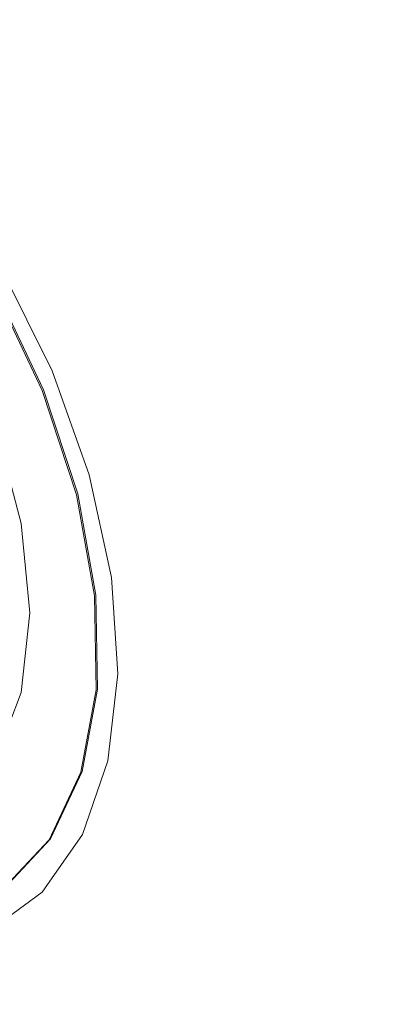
# Model space of a CAD drawing. Header units: inches. Extents: x 0.6 to 16.3, y 0.2 to 11.5.
# Tile 38 of 53: x 12.6656 to 12.761, y 8.1611 to 8.4191. Entities that reach past the tile are written whole.
import ezdxf

# ---------------------------------------------------------------- set-up
doc = ezdxf.new("R2010")
doc.units = ezdxf.units.IN
doc.header["$MEASUREMENT"] = 0

msp = doc.modelspace()

# ---------------------------------------------------------------- linework, layer by layer
at = {"color": 7, "linetype": 'Continuous', "lineweight": 15, "flags": 128}
for points in [[(12.65678897, 8.18835151), (12.66148731, 8.19144768), (12.67362512, 8.20440341), (12.68189225, 8.22207705), (12.68592542, 8.24369195), (12.68554737, 8.26829824), (12.68077473, 8.2948146), (12.67181722, 8.32207577), (12.65906849, 8.34888377), (12.64308877, 8.37406053), (12.62458029, 8.39649965), (12.6043564, 8.41521506), (12.58330584, 8.42938431), (12.56235366, 8.43838473), (12.54242061, 8.44182081)], [(12.65678897, 8.18835151), (12.66148731, 8.19144768), (12.67362512, 8.20440341), (12.68189225, 8.22207705), (12.68592542, 8.24369195), (12.68554737, 8.26829824), (12.68077473, 8.2948146), (12.67181722, 8.32207577), (12.65906849, 8.34888377), (12.64308877, 8.37406053), (12.62458029, 8.39649965), (12.6043564, 8.41521506), (12.58330584, 8.42938431), (12.56235366, 8.43838473), (12.54242061, 8.44182081)], [(12.65750258, 8.18021046), (12.67145664, 8.19049756), (12.68198289, 8.20559515), (12.68866304, 8.22490329), (12.69123166, 8.24765479), (12.68958669, 8.27294557), (12.68379348, 8.29977071), (12.67408224, 8.32706428), (12.66083885, 8.35374174)], [(12.65750258, 8.18021046), (12.67145664, 8.19049756), (12.68198289, 8.20559515), (12.68866304, 8.22490329), (12.69123166, 8.24765479), (12.68958669, 8.27294557), (12.68379348, 8.29977071), (12.67408224, 8.32706428), (12.66083885, 8.35374174)], [(12.66113375, 8.19124358), (12.67327156, 8.20419931), (12.6815387, 8.22187295), (12.68557186, 8.24348785), (12.68519382, 8.26809414), (12.68042118, 8.29461049), (12.67146367, 8.32187167), (12.65871494, 8.34867967)], [(12.66113375, 8.19124358), (12.67327156, 8.20419931), (12.6815387, 8.22187295), (12.68557186, 8.24348785), (12.68519382, 8.26809414), (12.68042118, 8.29461049), (12.67146367, 8.32187167), (12.65871494, 8.34867967)], [(12.66822713, 8.26362375), (12.66598888, 8.28702889), (12.65939482, 8.31175646)], [(12.66822713, 8.26362375), (12.66598888, 8.28702889), (12.65939482, 8.31175646)], [(12.65939482, 8.22568861), (12.66598888, 8.24280284), (12.66822713, 8.26362375)], [(12.65939482, 8.22568861), (12.66598888, 8.24280284), (12.66822713, 8.26362375)]]:
    msp.add_lwpolyline(points, dxfattribs=at)
at = {"color": 7, "linetype": 'Continuous', "lineweight": 15}
msp.add_open_spline([(11.79793775, 8.87593562), (11.79723912, 8.87526361), (11.78474199, 8.86324275), (11.76336257, 8.83589617), (11.73420302, 8.79375576), (11.70878665, 8.74717229), (11.68678291, 8.69693745), (11.66841912, 8.64309953), (11.65375212, 8.58593965), (11.64285959, 8.52570354), (11.63578654, 8.46266716), (11.63255998, 8.39711324), (11.63318647, 8.3293347), (11.63765434, 8.25962969), (11.64593488, 8.18830088), (11.65798382, 8.11565326), (11.67374191, 8.04199558), (11.69313532, 7.96763972), (11.71607596, 7.89289981), (11.74246185, 7.81809133), (11.77217738, 7.74352999), (11.80509378, 7.66953055), (11.84106953, 7.59640563), (11.87995094, 7.52446439), (11.92157264, 7.45401142), (11.96575818, 7.38534561), (12.0123209, 7.31875856), (12.06106482, 7.25453332), (12.1117857, 7.19294308), (12.16427171, 7.13425035), (12.21830442, 7.07870603), (12.27365969, 7.02654847), (12.33010863, 6.97800271), (12.3874184, 6.93327982), (12.44535302, 6.89257632), (12.50367395, 6.85607378), (12.56214041, 6.82393831), (12.62050854, 6.79632077), (12.67853092, 6.77335519), (12.7359555, 6.75515945), (12.79252978, 6.74182363), (12.84798639, 6.73344195), (12.9020983, 6.72998004), (12.9544788, 6.73175196), (12.99791666, 6.73677206), (13.02298987, 6.74316164), (13.03197458, 6.74545128)], degree=3, knots=[0, 0, 0, 0, 0.0013678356, 0.0244678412, 0.0476373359, 0.0708861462, 0.0942126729, 0.1176070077, 0.1410548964, 0.1645412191, 0.1880523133, 0.2115770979, 0.2351073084, 0.2586358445, 0.282159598, 0.3056769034, 0.3291870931, 0.3526901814, 0.376186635, 0.3996772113, 0.4231628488, 0.4466445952, 0.4701235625, 0.4936008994, 0.5170777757, 0.54055527, 0.5640342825, 0.5875160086, 0.6110016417, 0.6344923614, 0.657989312, 0.6814935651, 0.7050060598, 0.7285275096, 0.7520582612, 0.7755980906, 0.7991459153, 0.822699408, 0.8462534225, 0.8698000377, 0.8933291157, 0.9168274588, 0.9402794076, 0.9636685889, 0.9869810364, 1, 1, 1, 1], dxfattribs=at)

doc.saveas('drawing.dxf')
